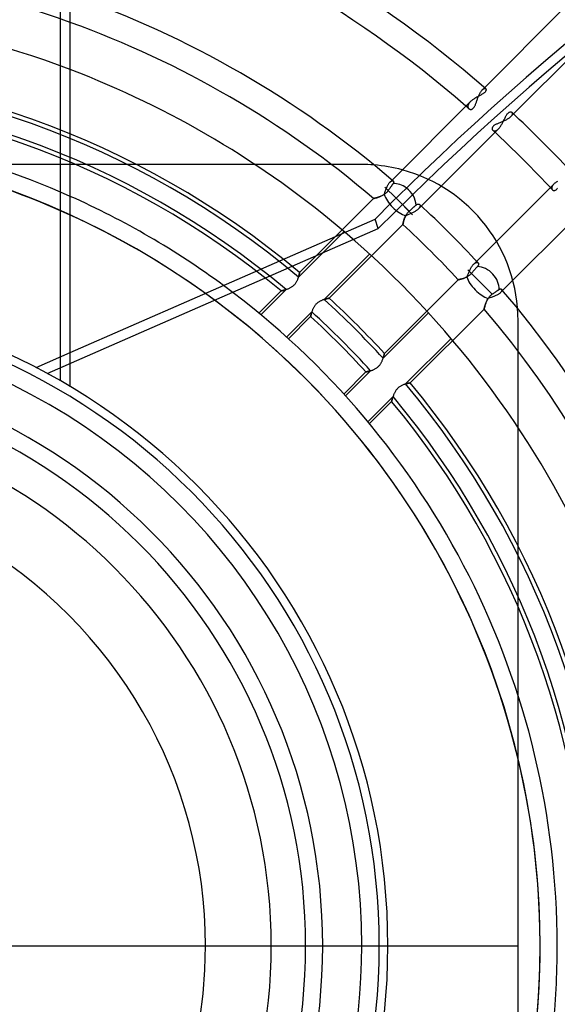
# Model space of a CAD drawing. Header units: millimetres. Extents: x -215 to 215, y -215 to 215.
# Tile 42 of 55: x 17 to 48, y -3 to 54. Entities that reach past the tile are written whole.
import ezdxf

# ---------------------------------------------------------------- set-up
doc = ezdxf.new("R2010")
doc.units = ezdxf.units.MM
doc.layers.add('MAIN-1', color=7, linetype='Continuous')
doc.layers.add('MAIN-2', color=7, linetype='Continuous')

msp = doc.modelspace()

# ---------------------------------------------------------------- linework, layer by layer
at = {"layer": 'MAIN-1'}
for p, q in [((18.953, 61.305), (18.953, 33.08)), ((19.54, 32.737), (19.54, 61.305)), ((43.777, 50.247), (48.348, 54.818)), ((43.851, 50.183), (43.86, 50.173)), ((43.86, 50.173), (43.868, 50.161)), ((43.868, 50.161), (43.873, 50.147)), ((43.16, 49.586), (43.121, 49.56)), ((43.2, 49.612), (43.16, 49.586)), ((43.241, 49.636), (43.2, 49.612)), ((43.282, 49.661), (43.241, 49.636)), ((43.324, 49.684), (43.282, 49.661)), ((43.365, 49.708), (43.324, 49.684)), ((43.407, 49.73), (43.365, 49.708)), ((43.448, 49.753), (43.407, 49.73)), ((43.489, 49.775), (43.448, 49.753)), ((43.529, 49.797), (43.489, 49.775)), ((43.568, 49.819), (43.529, 49.797)), ((43.606, 49.841), (43.568, 49.819)), ((43.643, 49.862), (43.606, 49.841)), ((43.677, 49.884), (43.643, 49.862)), ((43.71, 49.906), (43.677, 49.884)), ((43.74, 49.928), (43.71, 49.906)), ((43.767, 49.95), (43.74, 49.928)), ((43.792, 49.972), (43.767, 49.95)), ((43.814, 49.994), (43.792, 49.972)), ((43.832, 50.016), (43.814, 49.994)), ((43.847, 50.037), (43.832, 50.016)), ((43.859, 50.058), (43.847, 50.037)), ((43.867, 50.078), (43.859, 50.058)), ((43.873, 50.097), (43.867, 50.078)), ((43.873, 50.147), (43.875, 50.132)), ((43.876, 50.115), (43.873, 50.097)), ((43.875, 50.132), (43.876, 50.115)), ((38.371, 44.841), (42.952, 49.422)), ((42.982, 49.451), (42.952, 49.422)), ((43.014, 49.479), (42.982, 49.451)), ((43.048, 49.506), (43.014, 49.479)), ((43.084, 49.533), (43.048, 49.506)), ((43.121, 49.56), (43.084, 49.533)), ((34.818, 45.75), (30.347, 45.75)), ((38.606, 43.779), (37.957, 44.428)), ((38.27, 44.402), (38.254, 44.378)), ((38.286, 44.425), (38.27, 44.402)), ((38.302, 44.448), (38.286, 44.425)), ((38.317, 44.47), (38.302, 44.448)), ((38.332, 44.491), (38.317, 44.47)), ((38.346, 44.511), (38.332, 44.491)), ((38.36, 44.531), (38.346, 44.511)), ((38.372, 44.549), (38.36, 44.531)), ((38.384, 44.566), (38.372, 44.549)), ((38.396, 44.583), (38.384, 44.566)), ((38.408, 44.6), (38.396, 44.583)), ((38.419, 44.615), (38.408, 44.6)), ((38.429, 44.631), (38.419, 44.615)), ((38.441, 44.648), (38.429, 44.631)), ((38.44, 44.782), (38.448, 44.774)), ((38.45, 44.666), (38.441, 44.648)), ((38.448, 44.774), (38.455, 44.764)), ((38.457, 44.682), (38.45, 44.666)), ((38.455, 44.764), (38.46, 44.753)), ((38.461, 44.698), (38.457, 44.682)), ((38.46, 44.753), (38.463, 44.741)), ((38.464, 44.714), (38.461, 44.698)), ((38.463, 44.741), (38.464, 44.728)), ((38.464, 44.728), (38.464, 44.714)), ((37.519, 43.82), (37.491, 43.811)), ((37.549, 43.829), (37.519, 43.82)), ((37.579, 43.839), (37.549, 43.829)), ((37.61, 43.85), (37.579, 43.839)), ((37.642, 43.861), (37.61, 43.85)), ((37.674, 43.874), (37.642, 43.861)), ((37.706, 43.887), (37.674, 43.874)), ((37.739, 43.901), (37.706, 43.887)), ((37.772, 43.917), (37.739, 43.901)), ((37.804, 43.933), (37.772, 43.917)), ((37.837, 43.951), (37.804, 43.933)), ((37.87, 43.969), (37.837, 43.951)), ((37.902, 43.99), (37.87, 43.969)), ((37.934, 44.011), (37.902, 43.99)), ((37.966, 44.034), (37.934, 44.011)), ((37.996, 44.059), (37.966, 44.034)), ((38.025, 44.085), (37.996, 44.059)), ((38.054, 44.112), (38.025, 44.085)), ((38.08, 44.14), (38.054, 44.112)), ((38.106, 44.17), (38.08, 44.14)), ((38.13, 44.2), (38.106, 44.17)), ((38.153, 44.232), (38.13, 44.2)), ((38.171, 44.258), (38.153, 44.232)), ((38.189, 44.284), (38.171, 44.258)), ((38.206, 44.308), (38.189, 44.284)), ((38.222, 44.332), (38.206, 44.308)), ((38.238, 44.355), (38.222, 44.332)), ((38.254, 44.378), (38.238, 44.355)), ((35.45, 41.92), (37.289, 43.759)), ((37.291, 43.76), (37.289, 43.759)), ((37.295, 43.761), (37.291, 43.76)), ((37.302, 43.762), (37.295, 43.761)), ((37.311, 43.764), (37.302, 43.762)), ((37.322, 43.767), (37.311, 43.764)), ((37.337, 43.77), (37.322, 43.767)), ((37.353, 43.774), (37.337, 43.77)), ((37.372, 43.779), (37.353, 43.774)), ((37.392, 43.784), (37.372, 43.779)), ((37.414, 43.79), (37.392, 43.784)), ((37.439, 43.796), (37.414, 43.79)), ((37.464, 43.804), (37.439, 43.796)), ((37.491, 43.811), (37.464, 43.804)), ((19.54, 34.736), (37.38, 42.556))]:
    msp.add_line(p, q, dxfattribs=at)
for centre, radius, start, end in [((0, 0), 162, 0, 180.00002), ((0, 0), 153.5, 270.00002, 89.99998), ((0, 0), 152.5, 270.00002, 89.99998), ((0, 0), 66.642, 48.85227, 72.66102), ((0, 0), 65.118, 49.0288, 72.44083), ((0, 0), 59.017, 49.35728, 70.66472), ((0, 0), 57.492, 49.56417, 70.13061), ((0, 0), 54.9, 49.5573, 69.1497), ((36.6, 36.6), 9.15, 75, 85.50398), ((0, 0), 48.038, 53.60163, 65.99763), ((0, 0), 47.038, 54.3054, 65.45413), ((0, 0), 38.125, 0, 89.99998), ((0, 0), 37.625, 270.00002, 89.99998), ((0, 0), 34.312, 0, 89.99998), ((0, 0), 33.312, 270.00002, 89.99998), ((0, 0), 162, 179.99998, 0), ((0, 0), 34.312, 270.00002, 0), ((0, 0), 38.125, 270.00002, 0)]:
    msp.add_arc(centre, radius, start, end, dxfattribs=at)
for centre, major_axis, ratio, start_param, end_param in [((151.74, -34.156), (-150.838, -49.01), 0.809017, -1.570796, -1.004743), ((38.766, 43.619), (-0.809, 0.809), 0.75576, -1.378281, -0.584826)]:
    msp.add_ellipse(centre, major_axis=major_axis, ratio=ratio, start_param=start_param, end_param=end_param, dxfattribs=at)
at = {"layer": 'MAIN-2'}
for p, q in [((49.995, 53.23), (45.308, 48.543)), ((43.65, 50.12), (43.777, 50.247)), ((43.683, 50.15), (43.699, 50.162)), ((43.699, 50.162), (43.715, 50.173)), ((43.715, 50.173), (43.73, 50.181)), ((43.73, 50.181), (43.745, 50.189)), ((43.745, 50.189), (43.76, 50.194)), ((43.76, 50.194), (43.774, 50.198)), ((43.774, 50.198), (43.787, 50.2)), ((43.787, 50.2), (43.8, 50.201)), ((43.8, 50.201), (43.812, 50.2)), ((43.812, 50.2), (43.823, 50.198)), ((43.823, 50.198), (43.833, 50.194)), ((43.833, 50.194), (43.843, 50.189)), ((43.843, 50.189), (43.851, 50.183)), ((43.364, 49.575), (43.38, 49.618)), ((43.38, 49.618), (43.396, 49.662)), ((43.396, 49.662), (43.413, 49.706)), ((43.413, 49.706), (43.43, 49.748)), ((43.43, 49.748), (43.448, 49.791)), ((43.448, 49.791), (43.466, 49.831)), ((43.466, 49.831), (43.485, 49.871)), ((43.485, 49.871), (43.504, 49.91)), ((43.504, 49.91), (43.524, 49.946)), ((43.524, 49.946), (43.544, 49.981)), ((43.544, 49.981), (43.565, 50.014)), ((43.565, 50.014), (43.586, 50.044)), ((43.586, 50.044), (43.607, 50.072)), ((43.607, 50.072), (43.629, 50.097)), ((43.629, 50.097), (43.65, 50.12)), ((43.65, 50.12), (43.667, 50.136)), ((43.667, 50.136), (43.683, 50.15)), ((42.811, 49.174), (42.81, 49.153)), ((42.81, 49.153), (42.811, 49.132)), ((42.814, 49.197), (42.811, 49.174)), ((42.811, 49.132), (42.814, 49.112)), ((42.82, 49.22), (42.814, 49.197)), ((42.814, 49.112), (42.819, 49.093)), ((42.819, 49.093), (42.825, 49.075)), ((42.828, 49.244), (42.82, 49.22)), ((42.825, 49.075), (42.834, 49.058)), ((42.839, 49.269), (42.828, 49.244)), ((42.834, 49.058), (42.844, 49.043)), ((42.852, 49.294), (42.839, 49.269)), ((42.844, 49.043), (42.856, 49.028)), ((42.867, 49.319), (42.852, 49.294)), ((42.856, 49.028), (42.869, 49.016)), ((42.885, 49.345), (42.867, 49.319)), ((42.869, 49.016), (42.885, 49.003)), ((42.905, 49.371), (42.885, 49.345)), ((42.927, 49.396), (42.905, 49.371)), ((42.952, 49.422), (42.927, 49.396)), ((43.086, 49.005), (43.107, 49.021)), ((43.107, 49.021), (43.127, 49.04)), ((43.127, 49.04), (43.147, 49.062)), ((43.147, 49.062), (43.166, 49.087)), ((43.166, 49.087), (43.184, 49.115)), ((43.184, 49.115), (43.201, 49.145)), ((43.201, 49.145), (43.218, 49.178)), ((43.218, 49.178), (43.234, 49.212)), ((43.234, 49.212), (43.249, 49.248)), ((43.249, 49.248), (43.264, 49.286)), ((43.264, 49.286), (43.278, 49.325)), ((43.278, 49.325), (43.292, 49.364)), ((43.292, 49.364), (43.306, 49.404)), ((43.306, 49.404), (43.32, 49.446)), ((43.32, 49.446), (43.335, 49.488)), ((43.335, 49.488), (43.349, 49.531)), ((43.349, 49.531), (43.364, 49.575)), ((42.885, 49.003), (42.902, 48.993)), ((42.902, 48.993), (42.92, 48.985)), ((42.92, 48.985), (42.939, 48.979)), ((42.939, 48.979), (42.959, 48.975)), ((42.959, 48.975), (42.98, 48.973)), ((42.98, 48.973), (43.001, 48.974)), ((43.001, 48.974), (43.022, 48.977)), ((43.022, 48.977), (43.043, 48.984)), ((43.043, 48.984), (43.065, 48.993)), ((43.065, 48.993), (43.086, 49.005)), ((44.944, 48.404), (44.965, 48.448)), ((44.965, 48.448), (44.986, 48.491)), ((44.986, 48.491), (45.007, 48.533)), ((45.007, 48.533), (45.028, 48.573)), ((45.028, 48.573), (45.049, 48.612)), ((45.049, 48.612), (45.071, 48.648)), ((45.071, 48.648), (45.093, 48.681)), ((45.093, 48.681), (45.115, 48.712)), ((45.115, 48.712), (45.138, 48.739)), ((45.138, 48.739), (45.161, 48.763)), ((45.185, 48.443), (45.148, 48.419)), ((45.161, 48.763), (45.185, 48.784)), ((45.185, 48.784), (45.208, 48.801)), ((45.22, 48.468), (45.185, 48.443)), ((45.208, 48.801), (45.23, 48.814)), ((45.252, 48.493), (45.22, 48.468)), ((45.23, 48.814), (45.252, 48.824)), ((45.252, 48.824), (45.274, 48.83)), ((45.281, 48.517), (45.252, 48.493)), ((45.274, 48.83), (45.295, 48.833)), ((45.308, 48.543), (45.281, 48.517)), ((45.295, 48.833), (45.315, 48.833)), ((45.324, 48.56), (45.308, 48.543)), ((45.315, 48.833), (45.333, 48.83)), ((45.339, 48.577), (45.324, 48.56)), ((45.333, 48.83), (45.35, 48.825)), ((45.353, 48.594), (45.339, 48.577)), ((45.35, 48.825), (45.365, 48.817)), ((45.365, 48.611), (45.353, 48.594)), ((45.365, 48.817), (45.378, 48.807)), ((45.376, 48.628), (45.365, 48.611)), ((45.385, 48.644), (45.376, 48.628)), ((45.378, 48.807), (45.385, 48.799)), ((45.385, 48.799), (45.392, 48.79)), ((45.392, 48.66), (45.385, 48.644)), ((45.392, 48.79), (45.398, 48.78)), ((45.398, 48.675), (45.392, 48.66)), ((45.398, 48.78), (45.402, 48.769)), ((45.403, 48.691), (45.398, 48.675)), ((45.402, 48.769), (45.406, 48.758)), ((45.406, 48.705), (45.403, 48.691)), ((45.406, 48.758), (45.408, 48.746)), ((45.408, 48.719), (45.406, 48.705)), ((45.408, 48.746), (45.409, 48.733)), ((45.409, 48.733), (45.408, 48.719)), ((44.227, 47.877), (44.226, 47.856)), ((44.226, 47.856), (44.227, 47.836)), ((44.232, 47.898), (44.227, 47.877)), ((44.24, 47.92), (44.232, 47.898)), ((44.252, 47.942), (44.24, 47.92)), ((44.267, 47.964), (44.252, 47.942)), ((44.286, 47.985), (44.267, 47.964)), ((44.309, 48.007), (44.286, 47.985)), ((44.334, 48.027), (44.309, 48.007)), ((44.363, 48.047), (44.334, 48.027)), ((44.395, 48.066), (44.363, 48.047)), ((44.429, 48.085), (44.395, 48.066)), ((44.465, 48.104), (44.429, 48.085)), ((44.504, 48.122), (44.465, 48.104)), ((44.544, 48.14), (44.504, 48.122)), ((44.586, 48.158), (44.544, 48.14)), ((44.629, 48.175), (44.586, 48.158)), ((44.602, 47.837), (44.629, 47.866)), ((44.673, 48.193), (44.629, 48.175)), ((44.629, 47.866), (44.657, 47.898)), ((44.657, 47.898), (44.684, 47.933)), ((44.717, 48.211), (44.673, 48.193)), ((44.684, 47.933), (44.71, 47.97)), ((44.71, 47.97), (44.736, 48.008)), ((44.762, 48.23), (44.717, 48.211)), ((44.736, 48.008), (44.762, 48.049)), ((44.808, 48.249), (44.762, 48.23)), ((44.762, 48.049), (44.786, 48.091)), ((44.786, 48.091), (44.811, 48.135)), ((44.853, 48.268), (44.808, 48.249)), ((44.811, 48.135), (44.834, 48.179)), ((44.834, 48.179), (44.857, 48.224)), ((44.898, 48.288), (44.853, 48.268)), ((44.857, 48.224), (44.879, 48.269)), ((44.879, 48.269), (44.901, 48.314)), ((44.942, 48.308), (44.898, 48.288)), ((44.901, 48.314), (44.923, 48.359)), ((44.923, 48.359), (44.944, 48.404)), ((44.986, 48.329), (44.942, 48.308)), ((45.028, 48.351), (44.986, 48.329)), ((45.07, 48.373), (45.028, 48.351)), ((45.11, 48.396), (45.07, 48.373)), ((45.148, 48.419), (45.11, 48.396)), ((44.602, 47.837), (39.914, 43.149)), ((44.227, 47.836), (44.231, 47.817)), ((44.231, 47.817), (44.237, 47.799)), ((44.237, 47.799), (44.246, 47.783)), ((44.246, 47.783), (44.257, 47.768)), ((44.257, 47.768), (44.269, 47.755)), ((44.269, 47.755), (44.28, 47.746)), ((44.28, 47.746), (44.292, 47.738)), ((44.292, 47.738), (44.305, 47.731)), ((44.305, 47.731), (44.319, 47.725)), ((44.319, 47.725), (44.334, 47.721)), ((44.334, 47.721), (44.35, 47.718)), ((44.35, 47.718), (44.366, 47.717)), ((44.366, 47.717), (44.384, 47.717)), ((44.384, 47.717), (44.402, 47.719)), ((44.402, 47.719), (44.42, 47.723)), ((44.42, 47.723), (44.439, 47.728)), ((44.439, 47.728), (44.458, 47.735)), ((44.458, 47.735), (44.478, 47.744)), ((44.478, 47.744), (44.498, 47.755)), ((44.498, 47.755), (44.519, 47.768)), ((44.519, 47.768), (44.54, 47.782)), ((44.54, 47.782), (44.56, 47.799)), ((44.56, 47.799), (44.581, 47.817)), ((44.581, 47.817), (44.602, 47.837)), ((30.347, 45.75), (-30.347, 45.75)), ((36.6, 45.75), (34.818, 45.75)), ((36.6, 45.75), (36.6, 45.75)), ((38.04, 44.365), (38.059, 44.41)), ((38.059, 44.41), (38.078, 44.453)), ((38.078, 44.453), (38.099, 44.495)), ((38.099, 44.495), (38.119, 44.535)), ((38.119, 44.535), (38.14, 44.572)), ((38.14, 44.572), (38.162, 44.608)), ((38.162, 44.608), (38.184, 44.64)), ((38.184, 44.64), (38.206, 44.67)), ((38.206, 44.67), (38.229, 44.697)), ((38.229, 44.697), (38.251, 44.721)), ((38.251, 44.721), (38.371, 44.841)), ((38.251, 44.721), (38.268, 44.737)), ((38.268, 44.737), (38.284, 44.751)), ((38.284, 44.751), (38.3, 44.763)), ((38.3, 44.763), (38.316, 44.773)), ((38.316, 44.773), (38.332, 44.782)), ((38.332, 44.782), (38.347, 44.788)), ((38.347, 44.788), (38.361, 44.793)), ((38.361, 44.793), (38.375, 44.796)), ((38.375, 44.796), (38.388, 44.798)), ((38.388, 44.798), (38.4, 44.798)), ((38.4, 44.798), (38.412, 44.796)), ((38.412, 44.796), (38.422, 44.793)), ((38.422, 44.793), (38.432, 44.788)), ((38.432, 44.788), (38.44, 44.782)), ((43.149, 39.914), (47.837, 44.602)), ((47.719, 44.403), (47.717, 44.385)), ((47.723, 44.421), (47.719, 44.403)), ((47.728, 44.44), (47.723, 44.421)), ((47.735, 44.459), (47.728, 44.44)), ((47.744, 44.479), (47.735, 44.459)), ((47.755, 44.499), (47.744, 44.479)), ((47.768, 44.519), (47.755, 44.499)), ((47.783, 44.54), (47.768, 44.519)), ((47.799, 44.56), (47.783, 44.54)), ((47.817, 44.581), (47.799, 44.56)), ((47.837, 44.602), (47.817, 44.581)), ((47.866, 44.629), (47.837, 44.602)), ((47.898, 44.657), (47.866, 44.629)), ((47.932, 44.684), (47.898, 44.657)), ((47.969, 44.71), (47.932, 44.684)), ((48.008, 44.736), (47.969, 44.71)), ((48.048, 44.761), (48.008, 44.736)), ((37.506, 43.816), (37.538, 43.826)), ((37.538, 43.826), (37.573, 43.837)), ((37.573, 43.837), (37.608, 43.849)), ((37.608, 43.849), (37.644, 43.862)), ((37.644, 43.862), (37.682, 43.877)), ((37.682, 43.877), (37.719, 43.893)), ((37.719, 43.893), (37.757, 43.91)), ((37.757, 43.91), (37.796, 43.929)), ((37.796, 43.929), (37.834, 43.949)), ((37.834, 43.949), (37.873, 43.971)), ((37.873, 43.971), (37.911, 43.995)), ((37.911, 43.995), (37.926, 44.04)), ((37.926, 44.04), (37.941, 44.086)), ((37.941, 44.086), (37.956, 44.132)), ((37.956, 44.132), (37.972, 44.179)), ((37.972, 44.179), (37.988, 44.226)), ((37.988, 44.226), (38.005, 44.273)), ((38.005, 44.273), (38.022, 44.32)), ((38.022, 44.32), (38.04, 44.365)), ((47.717, 44.385), (47.717, 44.368)), ((47.717, 44.368), (47.718, 44.351)), ((47.718, 44.351), (47.721, 44.335)), ((47.721, 44.335), (47.725, 44.32)), ((47.725, 44.32), (47.73, 44.306)), ((47.73, 44.306), (47.737, 44.293)), ((47.737, 44.293), (47.745, 44.28)), ((47.745, 44.28), (47.755, 44.269)), ((47.755, 44.269), (47.769, 44.256)), ((47.769, 44.256), (47.784, 44.245)), ((47.784, 44.245), (47.801, 44.237)), ((47.801, 44.237), (47.82, 44.23)), ((47.82, 44.23), (47.839, 44.227)), ((47.839, 44.227), (47.859, 44.226)), ((47.859, 44.226), (47.88, 44.228)), ((47.88, 44.228), (47.902, 44.233)), ((47.902, 44.233), (47.924, 44.242)), ((47.924, 44.242), (47.945, 44.254)), ((47.945, 44.254), (47.967, 44.27)), ((47.967, 44.27), (47.989, 44.289)), ((47.989, 44.289), (48.01, 44.313)), ((48.01, 44.313), (48.031, 44.339)), ((48.031, 44.339), (48.05, 44.368)), ((37.289, 43.759), (37.291, 43.76)), ((37.291, 43.76), (37.296, 43.761)), ((37.296, 43.761), (37.305, 43.763)), ((37.305, 43.763), (37.316, 43.766)), ((37.316, 43.766), (37.331, 43.769)), ((37.331, 43.769), (37.349, 43.773)), ((37.349, 43.773), (37.369, 43.778)), ((37.369, 43.778), (37.392, 43.784)), ((37.392, 43.784), (37.418, 43.791)), ((37.418, 43.791), (37.445, 43.798)), ((37.445, 43.798), (37.474, 43.807)), ((37.474, 43.807), (37.506, 43.816)), ((39.575, 42.81), (38.606, 43.779)), ((38.766, 43.619), (39.37, 43.015)), ((39.609, 43.224), (39.631, 43.244)), ((39.631, 43.244), (39.653, 43.263)), ((39.653, 43.263), (39.674, 43.281)), ((39.674, 43.281), (39.694, 43.299)), ((39.694, 43.299), (39.712, 43.316)), ((39.712, 43.316), (39.73, 43.332)), ((39.73, 43.332), (39.747, 43.346)), ((39.747, 43.346), (39.763, 43.361)), ((39.763, 43.361), (39.779, 43.375)), ((39.779, 43.375), (39.796, 43.389)), ((39.796, 43.389), (39.812, 43.401)), ((39.812, 43.401), (39.828, 43.41)), ((39.828, 43.41), (39.844, 43.419)), ((39.844, 43.419), (39.859, 43.425)), ((39.859, 43.425), (39.874, 43.43)), ((39.874, 43.43), (39.889, 43.433)), ((39.889, 43.433), (39.903, 43.435)), ((39.903, 43.435), (39.917, 43.435)), ((39.917, 43.435), (39.93, 43.434)), ((39.93, 43.434), (39.942, 43.431)), ((39.942, 43.431), (39.954, 43.428)), ((39.954, 43.428), (39.965, 43.423)), ((39.965, 43.423), (39.975, 43.417)), ((39.975, 43.417), (39.984, 43.409)), ((39.984, 43.409), (39.992, 43.401)), ((39.993, 43.255), (39.984, 43.238)), ((39.992, 43.401), (39.998, 43.392)), ((40.001, 43.271), (39.993, 43.255)), ((39.998, 43.392), (40.004, 43.381)), ((40.006, 43.287), (40.001, 43.271)), ((40.004, 43.381), (40.009, 43.37)), ((40.01, 43.303), (40.006, 43.287)), ((40.009, 43.37), (40.012, 43.358)), ((40.013, 43.318), (40.01, 43.303)), ((40.012, 43.358), (40.014, 43.345)), ((40.014, 43.332), (40.013, 43.318)), ((40.014, 43.345), (40.014, 43.332)), ((39.129, 42.674), (39.112, 42.633)), ((39.118, 42.648), (39.13, 42.678)), ((39.147, 42.715), (39.129, 42.674)), ((39.13, 42.678), (39.144, 42.707)), ((39.144, 42.707), (39.158, 42.737)), ((39.168, 42.756), (39.147, 42.715)), ((39.158, 42.737), (39.174, 42.767)), ((39.21, 42.773), (39.168, 42.756)), ((39.174, 42.767), (39.191, 42.797)), ((39.191, 42.797), (39.209, 42.826)), ((39.209, 42.826), (39.229, 42.855)), ((39.253, 42.791), (39.21, 42.773)), ((39.229, 42.855), (39.249, 42.884)), ((39.249, 42.884), (39.271, 42.912)), ((39.296, 42.808), (39.253, 42.791)), ((39.271, 42.912), (39.294, 42.939)), ((39.294, 42.939), (39.319, 42.965)), ((39.34, 42.826), (39.296, 42.808)), ((39.319, 42.965), (39.344, 42.991)), ((39.384, 42.844), (39.34, 42.826)), ((39.344, 42.991), (39.37, 43.015)), ((39.37, 43.015), (39.396, 43.037)), ((39.428, 42.862), (39.384, 42.844)), ((39.396, 43.037), (39.421, 43.059)), ((39.421, 43.059), (39.446, 43.081)), ((39.472, 42.881), (39.428, 42.862)), ((39.446, 43.081), (39.471, 43.103)), ((39.471, 43.103), (39.496, 43.125)), ((39.516, 42.901), (39.472, 42.881)), ((39.496, 43.125), (39.52, 43.146)), ((39.56, 42.921), (39.516, 42.901)), ((39.52, 43.146), (39.542, 43.166)), ((39.542, 43.166), (39.564, 43.185)), ((39.602, 42.941), (39.56, 42.921)), ((39.564, 43.185), (39.587, 43.205)), ((39.587, 43.205), (39.609, 43.224)), ((39.644, 42.962), (39.602, 42.941)), ((39.684, 42.984), (39.644, 42.962)), ((39.723, 43.006), (39.684, 42.984)), ((39.76, 43.029), (39.723, 43.006)), ((39.796, 43.053), (39.76, 43.029)), ((39.829, 43.077), (39.796, 43.053)), ((39.86, 43.101), (39.829, 43.077)), ((39.888, 43.125), (39.86, 43.101)), ((39.914, 43.149), (39.888, 43.125)), ((39.932, 43.167), (39.914, 43.149)), ((39.947, 43.185), (39.932, 43.167)), ((39.961, 43.203), (39.947, 43.185)), ((39.974, 43.221), (39.961, 43.203)), ((39.984, 43.238), (39.974, 43.221)), ((49.422, 42.952), (44.721, 38.251)), ((39.004, 42.239), (34.686, 37.921)), ((37.561, 41.997), (37.38, 42.556)), ((39.004, 42.243), (39.005, 42.248)), ((39.005, 42.246), (39.004, 42.241)), ((39.004, 42.24), (39.004, 42.243)), ((39.004, 42.241), (39.004, 42.239)), ((39.004, 42.239), (39.004, 42.24)), ((39.007, 42.256), (39.005, 42.246)), ((39.005, 42.248), (39.007, 42.256)), ((39.009, 42.269), (39.007, 42.256)), ((39.007, 42.256), (39.009, 42.265)), ((39.013, 42.285), (39.009, 42.269)), ((39.009, 42.265), (39.011, 42.276)), ((39.011, 42.276), (39.014, 42.29)), ((39.017, 42.305), (39.013, 42.285)), ((39.014, 42.29), (39.017, 42.305)), ((39.022, 42.328), (39.017, 42.305)), ((39.017, 42.305), (39.02, 42.321)), ((39.02, 42.321), (39.024, 42.34)), ((39.027, 42.354), (39.022, 42.328)), ((39.024, 42.34), (39.029, 42.36)), ((39.034, 42.382), (39.027, 42.354)), ((39.029, 42.36), (39.034, 42.381)), ((39.042, 42.413), (39.034, 42.382)), ((39.034, 42.381), (39.039, 42.404)), ((39.039, 42.404), (39.046, 42.428)), ((39.05, 42.445), (39.042, 42.413)), ((39.046, 42.428), (39.052, 42.453)), ((39.06, 42.48), (39.05, 42.445)), ((39.052, 42.453), (39.06, 42.479)), ((39.071, 42.516), (39.06, 42.48)), ((39.06, 42.479), (39.067, 42.506)), ((39.067, 42.506), (39.076, 42.533)), ((39.083, 42.554), (39.071, 42.516)), ((39.076, 42.533), (39.085, 42.561)), ((39.097, 42.593), (39.083, 42.554)), ((39.085, 42.561), (39.095, 42.59)), ((39.095, 42.59), (39.106, 42.619)), ((39.112, 42.633), (39.097, 42.593)), ((39.106, 42.619), (39.118, 42.648)), ((18.191, 33.505), (37.561, 41.997)), ((32.899, 39.16), (35.563, 41.824)), ((32.961, 39.431), (35.45, 41.92)), ((37.06, 40.504), (34.402, 37.846)), ((43.028, 39.758), (43.051, 39.794)), ((43.051, 39.794), (43.076, 39.828)), ((43.076, 39.828), (43.1, 39.859)), ((43.1, 39.859), (43.125, 39.888)), ((43.125, 39.888), (43.149, 39.914)), ((43.149, 39.914), (43.167, 39.932)), ((43.167, 39.932), (43.185, 39.947)), ((43.185, 39.947), (43.203, 39.961)), ((43.203, 39.961), (43.221, 39.974)), ((43.221, 39.974), (43.238, 39.984)), ((43.238, 39.984), (43.255, 39.993)), ((43.255, 39.993), (43.271, 40.001)), ((43.271, 40.001), (43.287, 40.006)), ((43.287, 40.006), (43.303, 40.01)), ((43.303, 40.01), (43.318, 40.013)), ((43.318, 40.013), (43.332, 40.014)), ((43.332, 40.014), (43.345, 40.014)), ((43.345, 40.014), (43.358, 40.012)), ((43.358, 40.012), (43.37, 40.009)), ((43.37, 40.009), (43.381, 40.004)), ((43.389, 39.796), (43.375, 39.779)), ((43.381, 40.004), (43.392, 39.999)), ((43.401, 39.812), (43.389, 39.796)), ((43.392, 39.999), (43.401, 39.992)), ((43.401, 39.992), (43.409, 39.984)), ((43.41, 39.828), (43.401, 39.812)), ((43.409, 39.984), (43.417, 39.975)), ((43.419, 39.844), (43.41, 39.828)), ((43.417, 39.975), (43.423, 39.965)), ((43.425, 39.859), (43.419, 39.844)), ((43.423, 39.965), (43.428, 39.954)), ((43.43, 39.874), (43.425, 39.859)), ((43.428, 39.954), (43.432, 39.942)), ((43.433, 39.889), (43.43, 39.874)), ((43.432, 39.942), (43.434, 39.93)), ((43.435, 39.903), (43.433, 39.889)), ((43.434, 39.93), (43.435, 39.917)), ((43.435, 39.917), (43.435, 39.903)), ((32.913, 39.208), (32.906, 39.185)), ((32.91, 39.198), (32.917, 39.225)), ((32.919, 39.231), (32.913, 39.208)), ((32.917, 39.225), (32.924, 39.251)), ((32.924, 39.254), (32.919, 39.231)), ((32.924, 39.251), (32.929, 39.275)), ((32.929, 39.275), (32.924, 39.254)), ((32.929, 39.275), (32.935, 39.299)), ((32.934, 39.295), (32.929, 39.275)), ((32.938, 39.314), (32.934, 39.295)), ((32.935, 39.299), (32.939, 39.32)), ((32.942, 39.332), (32.938, 39.314)), ((32.939, 39.32), (32.944, 39.34)), ((32.945, 39.348), (32.942, 39.332)), ((32.944, 39.34), (32.947, 39.359)), ((32.948, 39.363), (32.945, 39.348)), ((32.947, 39.359), (32.951, 39.375)), ((32.951, 39.377), (32.948, 39.363)), ((32.951, 39.375), (32.953, 39.389)), ((32.953, 39.389), (32.951, 39.377)), ((32.953, 39.389), (32.956, 39.402)), ((32.955, 39.4), (32.953, 39.389)), ((32.957, 39.409), (32.955, 39.4)), ((32.956, 39.402), (32.957, 39.412)), ((32.957, 39.412), (32.959, 39.42)), ((32.958, 39.417), (32.957, 39.409)), ((32.959, 39.423), (32.958, 39.417)), ((32.96, 39.427), (32.959, 39.423)), ((32.959, 39.42), (32.96, 39.426)), ((32.96, 39.43), (32.961, 39.431)), ((32.96, 39.426), (32.96, 39.43)), ((32.961, 39.43), (32.96, 39.427)), ((32.961, 39.431), (32.961, 39.43)), ((42.756, 39.168), (42.773, 39.208)), ((42.773, 39.208), (42.789, 39.249)), ((42.789, 39.249), (42.806, 39.292)), ((42.823, 39.207), (42.793, 39.189)), ((42.806, 39.292), (42.824, 39.334)), ((43.619, 38.766), (42.81, 39.575)), ((42.853, 39.227), (42.823, 39.207)), ((42.824, 39.334), (42.841, 39.378)), ((42.841, 39.378), (42.86, 39.422)), ((42.882, 39.248), (42.853, 39.227)), ((42.86, 39.422), (42.878, 39.466)), ((42.878, 39.466), (42.898, 39.51)), ((42.911, 39.27), (42.882, 39.248)), ((42.898, 39.51), (42.918, 39.554)), ((42.938, 39.294), (42.911, 39.27)), ((42.918, 39.554), (42.939, 39.597)), ((42.965, 39.318), (42.938, 39.294)), ((42.939, 39.597), (42.96, 39.639)), ((42.96, 39.639), (42.982, 39.68)), ((42.99, 39.344), (42.965, 39.318)), ((42.982, 39.68), (43.005, 39.72)), ((43.015, 39.37), (42.99, 39.344)), ((43.005, 39.72), (43.028, 39.758)), ((43.037, 39.396), (43.015, 39.37)), ((43.059, 39.421), (43.037, 39.396)), ((43.081, 39.446), (43.059, 39.421)), ((43.103, 39.471), (43.081, 39.446)), ((43.125, 39.496), (43.103, 39.471)), ((43.146, 39.52), (43.125, 39.496)), ((43.166, 39.542), (43.146, 39.52)), ((43.185, 39.564), (43.166, 39.542)), ((43.205, 39.587), (43.185, 39.564)), ((43.224, 39.609), (43.205, 39.587)), ((43.244, 39.631), (43.224, 39.609)), ((43.263, 39.653), (43.244, 39.631)), ((43.281, 39.674), (43.263, 39.653)), ((43.299, 39.694), (43.281, 39.674)), ((43.316, 39.712), (43.299, 39.694)), ((43.332, 39.73), (43.316, 39.712)), ((43.346, 39.747), (43.332, 39.73)), ((43.361, 39.763), (43.346, 39.747)), ((43.375, 39.779), (43.361, 39.763)), ((32.557, 38.626), (32.587, 38.65)), ((32.587, 38.65), (32.617, 38.676)), ((32.617, 38.676), (32.645, 38.703)), ((32.645, 38.703), (32.671, 38.731)), ((32.671, 38.731), (32.697, 38.76)), ((32.697, 38.76), (32.721, 38.791)), ((32.721, 38.791), (32.744, 38.822)), ((32.744, 38.822), (32.765, 38.854)), ((32.765, 38.854), (32.784, 38.886)), ((32.784, 38.886), (32.802, 38.919)), ((32.802, 38.919), (32.819, 38.951)), ((32.819, 38.951), (32.834, 38.984)), ((32.834, 38.984), (32.848, 39.016)), ((32.848, 39.016), (32.861, 39.048)), ((32.861, 39.048), (32.873, 39.08)), ((32.873, 39.08), (32.883, 39.11)), ((32.883, 39.11), (32.893, 39.141)), ((32.893, 39.141), (32.902, 39.17)), ((32.906, 39.185), (32.899, 39.16)), ((32.902, 39.17), (32.91, 39.198)), ((37.921, 34.686), (42.239, 39.004)), ((42.239, 39.004), (42.241, 39.004)), ((42.24, 39.004), (42.239, 39.004)), ((42.243, 39.004), (42.24, 39.004)), ((42.241, 39.004), (42.246, 39.005)), ((42.248, 39.005), (42.243, 39.004)), ((42.246, 39.005), (42.256, 39.007)), ((42.255, 39.007), (42.248, 39.005)), ((42.264, 39.009), (42.255, 39.007)), ((42.256, 39.007), (42.269, 39.01)), ((42.275, 39.011), (42.264, 39.009)), ((42.269, 39.01), (42.286, 39.013)), ((42.288, 39.013), (42.275, 39.011)), ((42.286, 39.013), (42.306, 39.017)), ((42.303, 39.016), (42.288, 39.013)), ((42.319, 39.02), (42.303, 39.016)), ((42.306, 39.017), (42.329, 39.022)), ((42.337, 39.024), (42.319, 39.02)), ((42.329, 39.022), (42.356, 39.028)), ((42.357, 39.028), (42.337, 39.024)), ((42.356, 39.028), (42.384, 39.035)), ((42.377, 39.033), (42.357, 39.028)), ((42.399, 39.038), (42.377, 39.033)), ((42.384, 39.035), (42.416, 39.042)), ((42.423, 39.044), (42.399, 39.038)), ((42.416, 39.042), (42.449, 39.051)), ((42.447, 39.051), (42.423, 39.044)), ((42.473, 39.058), (42.447, 39.051)), ((42.449, 39.051), (42.484, 39.061)), ((42.499, 39.065), (42.473, 39.058)), ((42.484, 39.061), (42.521, 39.072)), ((42.526, 39.074), (42.499, 39.065)), ((42.521, 39.072), (42.558, 39.084)), ((42.554, 39.083), (42.526, 39.074)), ((42.583, 39.093), (42.554, 39.083)), ((42.558, 39.084), (42.597, 39.098)), ((42.612, 39.104), (42.583, 39.093)), ((42.597, 39.098), (42.636, 39.113)), ((42.642, 39.115), (42.612, 39.104)), ((42.636, 39.113), (42.676, 39.13)), ((42.672, 39.128), (42.642, 39.115)), ((42.702, 39.141), (42.672, 39.128)), ((42.676, 39.13), (42.716, 39.148)), ((42.732, 39.156), (42.702, 39.141)), ((42.716, 39.148), (42.756, 39.168)), ((42.763, 39.172), (42.732, 39.156)), ((42.793, 39.189), (42.763, 39.172)), ((43.619, 38.766), (44.232, 38.153)), ((30.578, 37.048), (31.878, 38.348)), ((30.692, 36.954), (32.167, 38.428)), ((31.879, 38.348), (31.878, 38.348)), ((31.878, 38.348), (31.879, 38.348)), ((31.882, 38.349), (31.879, 38.348)), ((31.879, 38.348), (31.883, 38.349)), ((31.887, 38.35), (31.882, 38.349)), ((31.883, 38.349), (31.889, 38.35)), ((31.893, 38.351), (31.887, 38.35)), ((31.889, 38.35), (31.897, 38.352)), ((31.902, 38.353), (31.893, 38.351)), ((31.897, 38.352), (31.908, 38.355)), ((31.912, 38.356), (31.902, 38.353)), ((31.908, 38.355), (31.921, 38.358)), ((31.924, 38.359), (31.912, 38.356)), ((31.921, 38.358), (31.936, 38.362)), ((31.937, 38.362), (31.924, 38.359)), ((31.936, 38.362), (31.953, 38.366)), ((31.952, 38.366), (31.937, 38.362)), ((31.969, 38.37), (31.952, 38.366)), ((31.953, 38.366), (31.972, 38.371)), ((31.986, 38.375), (31.969, 38.37)), ((31.972, 38.371), (31.993, 38.376)), ((32.005, 38.38), (31.986, 38.375)), ((31.993, 38.376), (32.015, 38.382)), ((32.026, 38.385), (32.005, 38.38)), ((32.015, 38.382), (32.038, 38.389)), ((32.047, 38.391), (32.026, 38.385)), ((32.038, 38.389), (32.063, 38.396)), ((32.069, 38.398), (32.047, 38.391)), ((32.063, 38.396), (32.09, 38.404)), ((32.093, 38.405), (32.069, 38.398)), ((32.09, 38.404), (32.117, 38.412)), ((32.117, 38.412), (32.093, 38.405)), ((32.117, 38.412), (32.146, 38.421)), ((32.142, 38.42), (32.117, 38.412)), ((32.167, 38.428), (32.142, 38.42)), ((32.146, 38.421), (32.175, 38.431)), ((32.175, 38.431), (32.205, 38.442)), ((32.205, 38.442), (32.236, 38.453)), ((32.236, 38.453), (32.268, 38.466)), ((32.268, 38.466), (32.299, 38.479)), ((32.299, 38.479), (32.332, 38.493)), ((32.332, 38.493), (32.364, 38.508)), ((32.364, 38.508), (32.397, 38.525)), ((32.397, 38.525), (32.429, 38.542)), ((32.429, 38.542), (32.462, 38.561)), ((32.462, 38.561), (32.494, 38.581)), ((32.494, 38.581), (32.526, 38.603)), ((32.526, 38.603), (32.557, 38.626)), ((44.109, 38.051), (44.138, 38.079)), ((44.138, 38.079), (44.168, 38.105)), ((44.168, 38.105), (44.2, 38.13)), ((44.2, 38.13), (44.232, 38.153)), ((44.232, 38.153), (44.258, 38.171)), ((44.258, 38.171), (44.284, 38.189)), ((44.284, 38.189), (44.308, 38.206)), ((44.308, 38.206), (44.332, 38.222)), ((44.332, 38.222), (44.355, 38.238)), ((44.355, 38.238), (44.378, 38.254)), ((44.409, 38.059), (44.364, 38.04)), ((44.378, 38.254), (44.402, 38.27)), ((44.402, 38.27), (44.425, 38.286)), ((44.452, 38.078), (44.409, 38.059)), ((44.425, 38.286), (44.448, 38.302)), ((44.448, 38.302), (44.47, 38.317)), ((44.494, 38.098), (44.452, 38.078)), ((44.47, 38.317), (44.491, 38.332)), ((44.491, 38.332), (44.511, 38.346)), ((44.534, 38.119), (44.494, 38.098)), ((44.511, 38.346), (44.531, 38.36)), ((44.531, 38.36), (44.549, 38.372)), ((44.572, 38.14), (44.534, 38.119)), ((44.549, 38.372), (44.566, 38.384)), ((44.566, 38.384), (44.583, 38.396)), ((44.607, 38.162), (44.572, 38.14)), ((44.583, 38.396), (44.6, 38.408)), ((44.6, 38.408), (44.615, 38.419)), ((44.64, 38.184), (44.607, 38.162)), ((44.615, 38.419), (44.631, 38.429)), ((44.631, 38.429), (44.65, 38.442)), ((44.67, 38.206), (44.64, 38.184)), ((44.65, 38.442), (44.669, 38.451)), ((44.669, 38.451), (44.687, 38.458)), ((44.697, 38.229), (44.67, 38.206)), ((44.687, 38.458), (44.705, 38.462)), ((44.721, 38.251), (44.697, 38.229)), ((44.705, 38.462), (44.721, 38.464)), ((44.721, 38.464), (44.736, 38.464)), ((44.741, 38.272), (44.721, 38.251)), ((44.736, 38.464), (44.75, 38.461)), ((44.758, 38.293), (44.741, 38.272)), ((44.75, 38.461), (44.762, 38.456)), ((44.772, 38.313), (44.758, 38.293)), ((44.762, 38.456), (44.773, 38.449)), ((44.782, 38.333), (44.772, 38.313)), ((44.773, 38.449), (44.782, 38.44)), ((44.782, 38.44), (44.789, 38.43)), ((44.79, 38.352), (44.782, 38.333)), ((44.789, 38.43), (44.794, 38.417)), ((44.795, 38.37), (44.79, 38.352)), ((44.794, 38.417), (44.797, 38.403)), ((44.798, 38.387), (44.795, 38.37)), ((44.797, 38.403), (44.798, 38.387)), ((33.845, 37.478), (33.823, 37.446)), ((33.869, 37.508), (33.845, 37.478)), ((33.893, 37.538), (33.869, 37.508)), ((33.919, 37.566), (33.893, 37.538)), ((33.947, 37.593), (33.919, 37.566)), ((33.975, 37.619), (33.947, 37.593)), ((34.004, 37.643), (33.975, 37.619)), ((34.035, 37.667), (34.004, 37.643)), ((34.066, 37.688), (34.035, 37.667)), ((34.098, 37.709), (34.066, 37.688)), ((34.13, 37.728), (34.098, 37.709)), ((34.162, 37.746), (34.13, 37.728)), ((34.194, 37.762), (34.162, 37.746)), ((34.226, 37.777), (34.194, 37.762)), ((34.258, 37.792), (34.226, 37.777)), ((34.289, 37.805), (34.258, 37.792)), ((34.32, 37.817), (34.289, 37.805)), ((34.351, 37.829), (34.32, 37.817)), ((34.382, 37.839), (34.351, 37.829)), ((34.412, 37.849), (34.382, 37.839)), ((34.402, 37.846), (34.428, 37.854)), ((34.441, 37.858), (34.412, 37.849)), ((34.428, 37.854), (34.452, 37.862)), ((34.469, 37.867), (34.441, 37.858)), ((34.452, 37.862), (34.476, 37.869)), ((34.496, 37.875), (34.469, 37.867)), ((34.476, 37.869), (34.499, 37.875)), ((34.522, 37.882), (34.496, 37.875)), ((34.499, 37.875), (34.521, 37.882)), ((34.521, 37.882), (34.542, 37.887)), ((34.546, 37.888), (34.522, 37.882)), ((34.542, 37.887), (34.562, 37.892)), ((34.569, 37.894), (34.546, 37.888)), ((34.562, 37.892), (34.58, 37.897)), ((34.59, 37.899), (34.569, 37.894)), ((34.58, 37.897), (34.598, 37.901)), ((34.609, 37.904), (34.59, 37.899)), ((34.598, 37.901), (34.614, 37.905)), ((34.627, 37.908), (34.609, 37.904)), ((34.614, 37.905), (34.628, 37.909)), ((34.642, 37.912), (34.627, 37.908)), ((34.628, 37.909), (34.642, 37.912)), ((34.656, 37.915), (34.642, 37.912)), ((34.642, 37.912), (34.653, 37.914)), ((34.653, 37.914), (34.663, 37.916)), ((34.667, 37.917), (34.656, 37.915)), ((34.663, 37.916), (34.672, 37.918)), ((34.675, 37.919), (34.667, 37.917)), ((34.672, 37.918), (34.678, 37.92)), ((34.681, 37.92), (34.675, 37.919)), ((34.678, 37.92), (34.683, 37.921)), ((34.685, 37.921), (34.681, 37.92)), ((34.683, 37.921), (34.686, 37.921)), ((34.686, 37.921), (34.685, 37.921)), ((34.686, 37.921), (34.686, 37.921)), ((43.808, 37.479), (43.799, 37.449)), ((43.802, 37.458), (43.809, 37.484)), ((43.817, 37.511), (43.808, 37.479)), ((43.809, 37.484), (43.817, 37.511)), ((43.828, 37.544), (43.817, 37.511)), ((43.817, 37.511), (43.826, 37.54)), ((43.826, 37.54), (43.836, 37.569)), ((43.839, 37.579), (43.828, 37.544)), ((43.836, 37.569), (43.846, 37.6)), ((43.851, 37.614), (43.839, 37.579)), ((43.846, 37.6), (43.858, 37.631)), ((43.865, 37.651), (43.851, 37.614)), ((43.858, 37.631), (43.87, 37.663)), ((43.879, 37.687), (43.865, 37.651)), ((43.87, 37.663), (43.883, 37.696)), ((43.895, 37.725), (43.879, 37.687)), ((43.883, 37.696), (43.897, 37.729)), ((43.912, 37.762), (43.895, 37.725)), ((43.897, 37.729), (43.912, 37.762)), ((43.93, 37.799), (43.912, 37.762)), ((43.912, 37.762), (43.928, 37.796)), ((43.928, 37.796), (43.946, 37.829)), ((43.95, 37.837), (43.93, 37.799)), ((43.946, 37.829), (43.965, 37.863)), ((43.972, 37.874), (43.95, 37.837)), ((43.965, 37.863), (43.986, 37.896)), ((43.995, 37.911), (43.972, 37.874)), ((43.986, 37.896), (44.007, 37.929)), ((44.04, 37.926), (43.995, 37.911)), ((44.007, 37.929), (44.031, 37.961)), ((44.031, 37.961), (44.056, 37.992)), ((44.085, 37.94), (44.04, 37.926)), ((44.056, 37.992), (44.082, 38.022)), ((44.082, 38.022), (44.109, 38.051)), ((44.131, 37.956), (44.085, 37.94)), ((44.178, 37.971), (44.131, 37.956)), ((44.225, 37.987), (44.178, 37.971)), ((44.272, 38.004), (44.225, 37.987)), ((44.319, 38.022), (44.272, 38.004)), ((44.364, 38.04), (44.319, 38.022)), ((33.673, 37.116), (32.202, 35.646)), ((33.621, 36.914), (33.618, 36.898)), ((33.618, 36.897), (33.621, 36.911)), ((33.625, 36.932), (33.621, 36.914)), ((33.621, 36.911), (33.624, 36.926)), ((33.624, 36.926), (33.627, 36.943)), ((33.63, 36.952), (33.625, 36.932)), ((33.627, 36.943), (33.631, 36.961)), ((33.634, 36.974), (33.63, 36.952)), ((33.631, 36.961), (33.636, 36.98)), ((33.64, 36.997), (33.634, 36.974)), ((33.636, 36.98), (33.641, 37.001)), ((33.646, 37.021), (33.64, 36.997)), ((33.641, 37.001), (33.646, 37.022)), ((33.653, 37.047), (33.646, 37.021)), ((33.646, 37.022), (33.652, 37.045)), ((33.652, 37.045), (33.658, 37.068)), ((33.66, 37.074), (33.653, 37.047)), ((33.658, 37.068), (33.665, 37.092)), ((33.668, 37.102), (33.66, 37.074)), ((33.665, 37.092), (33.673, 37.116)), ((33.677, 37.131), (33.668, 37.102)), ((33.687, 37.161), (33.677, 37.131)), ((33.698, 37.191), (33.687, 37.161)), ((33.709, 37.222), (33.698, 37.191)), ((33.722, 37.254), (33.709, 37.222)), ((33.735, 37.286), (33.722, 37.254)), ((33.75, 37.318), (33.735, 37.286)), ((33.767, 37.351), (33.75, 37.318)), ((33.784, 37.383), (33.767, 37.351)), ((33.803, 37.415), (33.784, 37.383)), ((33.823, 37.446), (33.803, 37.415)), ((37.846, 34.402), (40.504, 37.06)), ((43.759, 37.289), (39.431, 32.961)), ((43.76, 37.291), (43.759, 37.289)), ((43.759, 37.289), (43.76, 37.291)), ((43.761, 37.296), (43.76, 37.291)), ((43.76, 37.291), (43.761, 37.295)), ((43.763, 37.305), (43.761, 37.296)), ((43.761, 37.295), (43.762, 37.301)), ((43.762, 37.301), (43.764, 37.31)), ((43.766, 37.317), (43.763, 37.305)), ((43.764, 37.31), (43.767, 37.321)), ((43.769, 37.332), (43.766, 37.317)), ((43.767, 37.321), (43.77, 37.335)), ((43.774, 37.351), (43.769, 37.332)), ((43.77, 37.335), (43.774, 37.351)), ((43.779, 37.372), (43.774, 37.351)), ((43.774, 37.351), (43.778, 37.368)), ((43.778, 37.368), (43.783, 37.388)), ((43.785, 37.395), (43.779, 37.372)), ((43.783, 37.388), (43.789, 37.41)), ((43.792, 37.421), (43.785, 37.395)), ((43.789, 37.41), (43.795, 37.433)), ((43.799, 37.449), (43.792, 37.421)), ((43.795, 37.433), (43.802, 37.458)), ((33.607, 36.842), (32.312, 35.547)), ((33.608, 36.847), (33.607, 36.843)), ((33.607, 36.843), (33.608, 36.846)), ((33.607, 36.842), (33.607, 36.843)), ((33.607, 36.843), (33.607, 36.842)), ((33.608, 36.85), (33.61, 36.856)), ((33.609, 36.853), (33.608, 36.847)), ((33.608, 36.846), (33.608, 36.85)), ((33.611, 36.861), (33.609, 36.853)), ((33.61, 36.856), (33.611, 36.864)), ((33.611, 36.864), (33.613, 36.873)), ((33.612, 36.871), (33.611, 36.861)), ((33.615, 36.883), (33.612, 36.871)), ((33.613, 36.873), (33.615, 36.884)), ((33.618, 36.898), (33.615, 36.883)), ((33.615, 36.884), (33.618, 36.897)), ((45.75, -36.6), (45.75, 36.6)), ((45.75, 36.6), (45.75, 36.6)), ((41.824, 35.563), (39.16, 32.899)), ((17.532, 33.855), (19.54, 34.736)), ((37.896, 34.576), (37.901, 34.598)), ((37.901, 34.598), (37.897, 34.581)), ((37.901, 34.598), (37.906, 34.617)), ((37.905, 34.614), (37.901, 34.598)), ((37.909, 34.629), (37.905, 34.614)), ((37.906, 34.617), (37.91, 34.635)), ((37.912, 34.642), (37.909, 34.629)), ((37.91, 34.635), (37.914, 34.65)), ((37.914, 34.654), (37.912, 34.642)), ((37.917, 34.664), (37.914, 34.654)), ((37.914, 34.65), (37.916, 34.663)), ((37.916, 34.663), (37.919, 34.673)), ((37.918, 34.672), (37.917, 34.664)), ((37.92, 34.678), (37.918, 34.672)), ((37.919, 34.673), (37.92, 34.681)), ((37.92, 34.681), (37.921, 34.685)), ((37.921, 34.683), (37.92, 34.678)), ((37.921, 34.685), (37.921, 34.686)), ((37.921, 34.686), (37.921, 34.686)), ((37.921, 34.686), (37.921, 34.683)), ((37.646, 34.008), (37.67, 34.04)), ((37.67, 34.04), (37.693, 34.073)), ((37.693, 34.073), (37.714, 34.106)), ((37.714, 34.106), (37.734, 34.14)), ((37.734, 34.14), (37.752, 34.174)), ((37.752, 34.174), (37.769, 34.208)), ((37.769, 34.208), (37.785, 34.242)), ((37.785, 34.242), (37.799, 34.276)), ((37.799, 34.276), (37.813, 34.31)), ((37.813, 34.31), (37.826, 34.343)), ((37.826, 34.343), (37.837, 34.376)), ((37.837, 34.376), (37.848, 34.408)), ((37.854, 34.428), (37.846, 34.402)), ((37.848, 34.408), (37.858, 34.44)), ((37.862, 34.452), (37.854, 34.428)), ((37.858, 34.44), (37.867, 34.47)), ((37.869, 34.476), (37.862, 34.452)), ((37.867, 34.47), (37.875, 34.499)), ((37.875, 34.499), (37.869, 34.476)), ((37.875, 34.499), (37.883, 34.526)), ((37.882, 34.521), (37.875, 34.499)), ((37.887, 34.542), (37.882, 34.521)), ((37.883, 34.526), (37.89, 34.552)), ((37.892, 34.562), (37.887, 34.542)), ((37.89, 34.552), (37.896, 34.576)), ((37.897, 34.581), (37.892, 34.562)), ((35.547, 32.312), (36.842, 33.607)), ((35.646, 32.202), (37.116, 33.673)), ((36.843, 33.607), (36.842, 33.607)), ((36.842, 33.607), (36.843, 33.607)), ((36.846, 33.608), (36.843, 33.607)), ((36.843, 33.607), (36.847, 33.608)), ((36.85, 33.608), (36.846, 33.608)), ((36.847, 33.608), (36.854, 33.609)), ((36.856, 33.61), (36.85, 33.608)), ((36.854, 33.609), (36.864, 33.611)), ((36.864, 33.611), (36.856, 33.61)), ((36.873, 33.613), (36.864, 33.611)), ((36.864, 33.611), (36.876, 33.613)), ((36.884, 33.615), (36.873, 33.613)), ((36.876, 33.613), (36.89, 33.616)), ((36.897, 33.618), (36.884, 33.615)), ((36.89, 33.616), (36.907, 33.62)), ((36.911, 33.621), (36.897, 33.618)), ((36.907, 33.62), (36.926, 33.624)), ((36.926, 33.624), (36.911, 33.621)), ((36.926, 33.624), (36.947, 33.628)), ((36.943, 33.627), (36.926, 33.624)), ((36.961, 33.632), (36.943, 33.627)), ((36.947, 33.628), (36.97, 33.633)), ((36.98, 33.636), (36.961, 33.632)), ((36.97, 33.633), (36.995, 33.639)), ((37.001, 33.641), (36.98, 33.636)), ((36.995, 33.639), (37.021, 33.646)), ((37.022, 33.646), (37.001, 33.641)), ((37.021, 33.646), (37.049, 33.653)), ((37.044, 33.652), (37.022, 33.646)), ((37.067, 33.658), (37.044, 33.652)), ((37.049, 33.653), (37.078, 33.661)), ((37.092, 33.665), (37.067, 33.658)), ((37.078, 33.661), (37.109, 33.67)), ((37.116, 33.673), (37.092, 33.665)), ((37.109, 33.67), (37.14, 33.68)), ((37.14, 33.68), (37.172, 33.691)), ((37.172, 33.691), (37.204, 33.702)), ((37.204, 33.702), (37.237, 33.715)), ((37.237, 33.715), (37.27, 33.729)), ((37.27, 33.729), (37.304, 33.744)), ((37.304, 33.744), (37.338, 33.76)), ((37.338, 33.76), (37.371, 33.778)), ((37.371, 33.778), (37.405, 33.797)), ((37.405, 33.797), (37.438, 33.818)), ((37.438, 33.818), (37.471, 33.84)), ((37.471, 33.84), (37.503, 33.865)), ((37.503, 33.865), (37.534, 33.891)), ((37.534, 33.891), (37.564, 33.918)), ((37.564, 33.918), (37.593, 33.946)), ((37.593, 33.946), (37.62, 33.976)), ((37.62, 33.976), (37.646, 34.008)), ((39.056, 32.864), (39.02, 32.85)), ((39.092, 32.877), (39.056, 32.864)), ((39.127, 32.888), (39.092, 32.877)), ((39.16, 32.899), (39.127, 32.888)), ((39.193, 32.908), (39.16, 32.899)), ((39.16, 32.899), (39.185, 32.906)), ((39.185, 32.906), (39.209, 32.913)), ((39.225, 32.917), (39.193, 32.908)), ((39.209, 32.913), (39.232, 32.919)), ((39.255, 32.925), (39.225, 32.917)), ((39.232, 32.919), (39.254, 32.924)), ((39.254, 32.924), (39.275, 32.929)), ((39.284, 32.931), (39.255, 32.925)), ((39.275, 32.929), (39.295, 32.934)), ((39.31, 32.937), (39.284, 32.931)), ((39.295, 32.934), (39.314, 32.938)), ((39.334, 32.942), (39.31, 32.937)), ((39.314, 32.938), (39.331, 32.942)), ((39.331, 32.942), (39.348, 32.945)), ((39.356, 32.947), (39.334, 32.942)), ((39.348, 32.945), (39.363, 32.948)), ((39.375, 32.951), (39.356, 32.947)), ((39.363, 32.948), (39.377, 32.951)), ((39.392, 32.954), (39.375, 32.951)), ((39.377, 32.951), (39.389, 32.953)), ((39.389, 32.953), (39.4, 32.955)), ((39.406, 32.956), (39.392, 32.954)), ((39.4, 32.955), (39.409, 32.957)), ((39.417, 32.958), (39.406, 32.956)), ((39.409, 32.957), (39.417, 32.958)), ((39.424, 32.96), (39.417, 32.958)), ((39.417, 32.958), (39.423, 32.959)), ((39.423, 32.959), (39.427, 32.96)), ((39.429, 32.96), (39.424, 32.96)), ((39.427, 32.96), (39.43, 32.961)), ((39.431, 32.961), (39.429, 32.96)), ((39.43, 32.961), (39.431, 32.961)), ((38.477, 32.296), (38.463, 32.26)), ((38.493, 32.332), (38.477, 32.296)), ((38.51, 32.368), (38.493, 32.332)), ((38.529, 32.405), (38.51, 32.368)), ((38.549, 32.441), (38.529, 32.405)), ((38.571, 32.478), (38.549, 32.441)), ((38.594, 32.513), (38.571, 32.478)), ((38.619, 32.549), (38.594, 32.513)), ((38.646, 32.583), (38.619, 32.549)), ((38.675, 32.616), (38.646, 32.583)), ((38.705, 32.647), (38.675, 32.616)), ((38.737, 32.677), (38.705, 32.647)), ((38.77, 32.705), (38.737, 32.677)), ((38.804, 32.731), (38.77, 32.705)), ((38.84, 32.756), (38.804, 32.731)), ((38.876, 32.778), (38.84, 32.756)), ((38.912, 32.798), (38.876, 32.778)), ((38.948, 32.817), (38.912, 32.798)), ((38.984, 32.834), (38.948, 32.817)), ((39.02, 32.85), (38.984, 32.834)), ((38.428, 32.167), (36.954, 30.692)), ((38.348, 31.878), (37.048, 30.578)), ((38.349, 31.885), (38.348, 31.88)), ((38.348, 31.879), (38.349, 31.882)), ((38.348, 31.88), (38.348, 31.878)), ((38.348, 31.878), (38.348, 31.879)), ((38.351, 31.893), (38.349, 31.885)), ((38.349, 31.882), (38.35, 31.886)), ((38.35, 31.886), (38.351, 31.893)), ((38.354, 31.904), (38.351, 31.893)), ((38.351, 31.893), (38.353, 31.901)), ((38.353, 31.901), (38.356, 31.912)), ((38.358, 31.919), (38.354, 31.904)), ((38.356, 31.912), (38.359, 31.923)), ((38.362, 31.936), (38.358, 31.919)), ((38.359, 31.923), (38.362, 31.937)), ((38.367, 31.956), (38.362, 31.936)), ((38.362, 31.937), (38.366, 31.952)), ((38.366, 31.952), (38.37, 31.968)), ((38.373, 31.979), (38.367, 31.956)), ((38.37, 31.968), (38.374, 31.986)), ((38.379, 32.004), (38.373, 31.979)), ((38.374, 31.986), (38.38, 32.005)), ((38.386, 32.03), (38.379, 32.004)), ((38.38, 32.005), (38.385, 32.025)), ((38.385, 32.025), (38.391, 32.046)), ((38.395, 32.059), (38.386, 32.03)), ((38.391, 32.046), (38.397, 32.069)), ((38.404, 32.09), (38.395, 32.059)), ((38.397, 32.069), (38.404, 32.092)), ((38.414, 32.122), (38.404, 32.09)), ((38.404, 32.092), (38.412, 32.116)), ((38.412, 32.116), (38.42, 32.141)), ((38.424, 32.155), (38.414, 32.122)), ((38.42, 32.141), (38.428, 32.167)), ((38.436, 32.189), (38.424, 32.155)), ((38.449, 32.224), (38.436, 32.189)), ((38.463, 32.26), (38.449, 32.224)), ((27.45, 0), (27.45, 0)), ((36.6, 0), (36.6, 0)), ((48.038, 0), (48.038, 0)), ((48.038, 0), (48.038, 0)), ((-45.75, 0), (45.75, 0)), ((34.312, 0), (34.312, 0)), ((38.125, 0), (38.125, 0)), ((38.125, 0), (38.125, 0))]:
    msp.add_line(p, q, dxfattribs=at)
for centre, radius, start, end in [((0, 0), 161, 0, 180.00002), ((0, 0), 59.017, 70.66472, 120.54803), ((0, 0), 57.492, 70.13061, 120.65145), ((0, 0), 54.9, 69.1497, 121.55729), ((0, 0), 51.392, 50.10728, 129.89274), ((0, 0), 51.145, 49.9661, 130.03392), ((0, 0), 50.115, 50.06855, 129.93147), ((0, 0), 49.867, 50.26387, 129.73609), ((0, 0), 65.118, 48.82718, 49.0288), ((0, 0), 66.642, 42.915, 47.08498), ((0, 0), 48.038, 65.99763, 89.99998), ((0, 0), 65.118, 42.83083, 47.16915), ((0, 0), 47.038, 270.00002, 89.99998), ((0, 0), 47.038, 65.45413, 89.99998), ((36.6, 36.6), 9.15, 85.50398, 89.99998), ((36.6, 36.6), 9.15, 0, 75), ((0, 0), 59.017, 42.64771, 47.35227), ((0, 0), 57.492, 42.71973, 47.28025), ((0, 0), 54.9, 0, 49.5573), ((0, 0), 48.038, 0, 53.60163), ((0, 0), 47.038, 353.45413, 54.3054), ((0, 0), 59.017, 0, 40.6427), ((0, 0), 51.145, 42.27111, 47.72887), ((0, 0), 51.392, 42.4489, 47.55109), ((0, 0), 50.115, 42.21496, 47.78508), ((0, 0), 57.492, 0, 40.43581), ((0, 0), 36.6, 0, 180.00002), ((0, 0), 49.867, 42.3708, 47.62918), ((0, 0), 51.145, 0, 40.03388), ((0, 0), 51.392, 0, 39.8927), ((0, 0), 49.867, 0, 39.73611), ((0, 0), 50.115, 0, 39.93149), ((0, 0), 31.3, 270.00002, 89.99998), ((0, 0), 27.45, 0, 180.00002), ((0, 0), 161, 180.00002, 0), ((0, 0), 36.6, 180.00002, 0), ((0, 0), 27.45, 180.00002, 0), ((0, 0), 49.867, 320.26389, 0), ((0, 0), 50.115, 320.06851, 0), ((0, 0), 51.145, 319.96612, 0), ((0, 0), 51.392, 320.1073, 0), ((0, 0), 48.038, 353.99764, 0)]:
    msp.add_arc(centre, radius, start, end, dxfattribs=at)
for centre, major_axis, ratio, start_param, end_param in [((151.922, -34.715), (150.838, 49.01), 0.809017, 1.570796, 2.13685), ((38.766, 43.619), (0.809, -0.809), 0.456694, -2.436569, -0.673125), ((38.766, 43.619), (-0.809, 0.809), 0.75576, -2.460536, -1.378281), ((43.619, 38.766), (-0.809, 0.809), 0.75576, -2.556766, -0.681056), ((43.619, 38.766), (0.809, -0.809), 0.456694, -2.468468, -0.705024)]:
    msp.add_ellipse(centre, major_axis=major_axis, ratio=ratio, start_param=start_param, end_param=end_param, dxfattribs=at)

doc.saveas('drawing.dxf')
